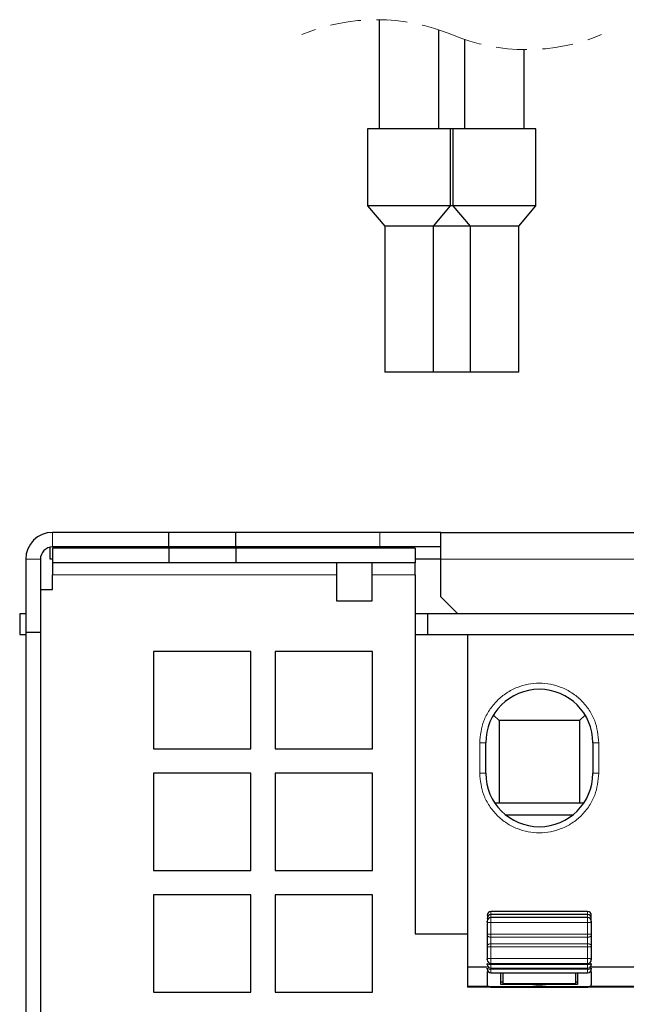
# Model space of a CAD drawing. Header units: millimetres. Extents: x 5 to 418, y 2 to 292.
# Tile 3 of 20: x 61 to 86, y 36 to 77. Entities that reach past the tile are written whole.
import ezdxf

# ---------------------------------------------------------------- set-up
doc = ezdxf.new("R2010")
doc.units = ezdxf.units.MM
doc.linetypes.add('HIDDEN', pattern=[1.905, 1.27, -0.635])

msp = doc.modelspace()

# ---------------------------------------------------------------- linework, layer by layer
at = {"color": 7, "linetype": 'Continuous', "lineweight": 25}
for p, q in [((76.2321, 76.7237), (76.2321, 72.2325)), ((78.6821, 72.2325), (78.6821, 76.3076)), ((79.7395, 75.9102), (79.7395, 72.2325)), ((82.1895, 72.2325), (82.1895, 75.4941)), ((75.7571, 72.2325), (75.7571, 69.0667)), ((82.6645, 72.2325), (75.7571, 72.2325)), ((79.1571, 69.0667), (79.1571, 72.2325)), ((79.2645, 72.2325), (79.2645, 69.0667)), ((82.6645, 69.0667), (82.6645, 72.2325)), ((75.7571, 69.0667), (76.4571, 68.2325)), ((82.6645, 69.0667), (75.7571, 69.0667)), ((78.4571, 68.2325), (79.1571, 69.0667)), ((79.2645, 69.0667), (79.9645, 68.2325)), ((81.9645, 68.2325), (82.6645, 69.0667)), ((76.4571, 68.2325), (76.4571, 62.2325)), ((81.9645, 68.2325), (76.4571, 68.2325)), ((78.4571, 62.2325), (78.4571, 68.2325)), ((79.9645, 68.2325), (79.9645, 62.2325)), ((81.9645, 62.2325), (81.9645, 68.2325)), ((81.9645, 62.2325), (76.4571, 62.2325)), ((67.5861, 55.6466), (62.8108, 55.6466)), ((67.5861, 55.0466), (67.5861, 55.6466)), ((70.3361, 55.6466), (67.5861, 55.6466)), ((70.3361, 55.0466), (70.3361, 55.6466)), ((76.2611, 55.6466), (70.3361, 55.6466)), ((78.7611, 55.6466), (76.2611, 55.6466)), ((78.7611, 55.6466), (93.7611, 55.6466)), ((78.7611, 54.5466), (78.7611, 55.6466)), ((62.7108, 54.5466), (62.7108, 55.0365)), ((67.5861, 55.0466), (62.8108, 55.0466)), ((62.8108, 54.9962), (62.8108, 54.3962)), ((67.5858, 54.9962), (62.8108, 54.9962)), ((67.5858, 54.9962), (67.5858, 54.3962)), ((70.3358, 54.9962), (67.5858, 54.9962)), ((70.3361, 55.0466), (67.5861, 55.0466)), ((70.3358, 54.9962), (70.3358, 54.3962)), ((77.7108, 54.9962), (70.3358, 54.9962)), ((76.2611, 55.0466), (70.3361, 55.0466)), ((74.4733, 55.0466), (74.4733, 54.9962)), ((75.9483, 54.9962), (75.9483, 55.0466)), ((78.7611, 55.0466), (76.2611, 55.0466)), ((77.7108, 54.9962), (77.7108, 54.3962)), ((61.7108, 54.5466), (61.7108, 51.5462)), ((62.3108, 54.5466), (62.3108, 51.5462)), ((62.8108, 54.5466), (62.7108, 54.5466)), ((67.5858, 54.3962), (62.8108, 54.3962)), ((62.8108, 54.3962), (62.8108, 53.8962)), ((70.3358, 54.3962), (67.5858, 54.3962)), ((77.7108, 54.3962), (70.3358, 54.3962)), ((74.4733, 54.3962), (74.4733, 52.8388)), ((75.9483, 52.8388), (75.9483, 54.3962)), ((78.7611, 54.5466), (77.7108, 54.5466)), ((77.7108, 53.8962), (77.7108, 54.3962)), ((78.7611, 52.9966), (78.7611, 54.5466)), ((62.8108, 53.2962), (62.8108, 53.8962)), ((77.7108, 53.8962), (77.7108, 39.1462)), ((62.3358, 24.2462), (62.3358, 53.2962)), ((62.3358, 53.2962), (62.8108, 53.2962)), ((74.4733, 52.8388), (75.9483, 52.8388)), ((78.7611, 52.9966), (79.4615, 52.2962)), ((61.4608, 52.2962), (61.4608, 51.4462)), ((61.7108, 52.2962), (61.4608, 52.2962)), ((78.2108, 52.2962), (77.7108, 52.2962)), ((78.2108, 52.2962), (78.2108, 51.4462)), ((109.7108, 52.2962), (78.2108, 52.2962)), ((61.4608, 51.4462), (61.7108, 51.4462)), ((61.7108, 51.5462), (62.3108, 51.5462)), ((61.7108, 51.5462), (61.7108, 24.2462)), ((62.3108, 51.5462), (62.3108, 24.2462)), ((77.7108, 51.4462), (78.2108, 51.4462)), ((78.2108, 51.4462), (109.7108, 51.4462)), ((79.8608, 51.4462), (79.8608, 37.7926)), ((70.9608, 50.7462), (66.9608, 50.7462)), ((66.9608, 50.7462), (66.9608, 46.7462)), ((70.9608, 46.7462), (70.9608, 50.7462)), ((75.9608, 50.7462), (71.9608, 50.7462)), ((71.9608, 50.7462), (71.9608, 46.7462)), ((75.9608, 46.7462), (75.9608, 50.7462)), ((80.9313, 48.1397), (81.1608, 47.9102)), ((84.4608, 47.9102), (81.1608, 47.9102)), ((81.1608, 47.9102), (81.1608, 44.5118)), ((84.6903, 48.1397), (84.4608, 47.9102)), ((84.4608, 47.9102), (84.4608, 44.5118)), ((80.6108, 45.7462), (80.6108, 46.9962)), ((85.0108, 46.9962), (85.0108, 45.7462)), ((66.9608, 46.7462), (70.9608, 46.7462)), ((71.9608, 46.7462), (75.9608, 46.7462)), ((70.9608, 45.7462), (66.9608, 45.7462)), ((66.9608, 45.7462), (66.9608, 41.7462)), ((70.9608, 41.7462), (70.9608, 45.7462)), ((75.9608, 45.7462), (71.9608, 45.7462)), ((71.9608, 45.7462), (71.9608, 41.7462)), ((75.9608, 41.7462), (75.9608, 45.7462)), ((84.6318, 44.5118), (80.9897, 44.5118)), ((81.4212, 44.0406), (84.2003, 44.0406)), ((66.9608, 41.7462), (70.9608, 41.7462)), ((71.9608, 41.7462), (75.9608, 41.7462)), ((70.9608, 40.7462), (66.9608, 40.7462)), ((66.9608, 40.7462), (66.9608, 36.7462)), ((70.9608, 36.7462), (70.9608, 40.7462)), ((75.9608, 40.7462), (71.9608, 40.7462)), ((71.9608, 40.7462), (71.9608, 36.7462)), ((75.9608, 36.7462), (75.9608, 40.7462)), ((84.7983, 40.0579), (80.8233, 40.0579)), ((84.7983, 39.9349), (80.8233, 39.9349)), ((84.7983, 39.812), (80.8233, 39.812)), ((80.6733, 39.612), (80.6733, 39.1342)), ((84.9483, 39.612), (84.9483, 39.1342)), ((77.7108, 39.1462), (79.8608, 39.1462)), ((80.6733, 38.605), (80.6733, 38.1272)), ((84.9483, 38.605), (84.9483, 38.1272)), ((79.8608, 37.7926), (80.6733, 37.7926)), ((79.8608, 37.7926), (79.8608, 36.9892)), ((80.8233, 37.9272), (84.7983, 37.9272)), ((80.8233, 37.7332), (84.7983, 37.7332)), ((84.9483, 37.7926), (88.1733, 37.7926)), ((80.6733, 37.6018), (80.6733, 37.0167)), ((80.8233, 37.5392), (84.7983, 37.5392)), ((81.2358, 37.0652), (81.2358, 37.5392)), ((81.3108, 37.5392), (81.3108, 37.0965)), ((84.3108, 37.0965), (84.3108, 37.5392)), ((84.3858, 37.5392), (84.3858, 37.0652)), ((84.9483, 37.6018), (84.9483, 37.04)), ((79.8608, 36.9892), (79.8608, 36.9512)), ((80.8409, 36.9512), (79.8608, 36.9512)), ((80.6733, 37.0167), (80.7404, 36.9842)), ((80.8984, 36.9462), (82.1997, 36.9462)), ((81.2358, 37.1764), (81.3108, 37.1764)), ((84.3858, 37.0652), (81.2358, 37.0652)), ((81.3108, 37.0965), (84.3108, 37.0965)), ((82.1997, 36.9462), (83.4218, 36.9462)), ((83.4218, 36.9462), (84.7231, 36.9462)), ((84.3108, 37.1764), (84.3858, 37.1764)), ((88.3409, 36.9512), (84.7806, 36.9512)), ((84.903, 36.9948), (84.8811, 36.9842)), ((66.9608, 36.7462), (70.9608, 36.7462)), ((71.9608, 36.7462), (75.9608, 36.7462))]:
    msp.add_line(p, q, dxfattribs=at)
at = {"color": 7, "linetype": 'Continuous', "lineweight": 18}
for p, q in [((62.8108, 55.6466), (62.8108, 55.0466)), ((76.2611, 55.6466), (76.2611, 55.0466)), ((61.7108, 54.5466), (62.3108, 54.5466)), ((93.7611, 54.5466), (78.7611, 54.5466)), ((62.8108, 53.8962), (74.4733, 53.8962)), ((75.9483, 53.8962), (77.7108, 53.8962)), ((80.3608, 45.7462), (80.3608, 46.9962)), ((80.3608, 46.9962), (80.6108, 46.9962)), ((85.2608, 46.9962), (85.0108, 46.9962)), ((85.2608, 46.9962), (85.2608, 45.7462)), ((80.6108, 45.7462), (80.3608, 45.7462)), ((85.2608, 45.7462), (85.0108, 45.7462)), ((80.8233, 39.9349), (80.8233, 40.0579)), ((80.8233, 39.9349), (80.8233, 39.812)), ((80.8233, 39.812), (80.8233, 39.612)), ((84.7983, 39.9349), (84.7983, 40.0579)), ((84.7983, 39.812), (84.7983, 39.9349)), ((84.7983, 39.612), (84.7983, 39.812)), ((80.8233, 39.612), (80.6733, 39.612)), ((80.8233, 39.612), (80.8233, 39.1342)), ((80.8233, 39.612), (84.7983, 39.612)), ((84.9483, 39.612), (84.7983, 39.612)), ((84.7983, 39.1342), (84.7983, 39.612)), ((80.8233, 39.1342), (80.6733, 39.1342)), ((80.8233, 39.1342), (80.8233, 39.0019)), ((80.8233, 39.1342), (84.7983, 39.1342)), ((80.8233, 39.0019), (84.7983, 39.0019)), ((80.8233, 38.7373), (80.8233, 39.0019)), ((84.7983, 39.0019), (84.7983, 39.1342)), ((84.9483, 39.1342), (84.7983, 39.1342)), ((84.7983, 39.0019), (84.7983, 38.7373)), ((80.8233, 38.605), (80.6733, 38.605)), ((80.8233, 38.7373), (80.8233, 38.605)), ((84.7983, 38.7373), (80.8233, 38.7373)), ((80.8233, 38.605), (80.8233, 38.1272)), ((84.7983, 38.605), (80.8233, 38.605)), ((84.7983, 38.605), (84.7983, 38.7373)), ((84.9483, 38.605), (84.7983, 38.605)), ((84.7983, 38.1272), (84.7983, 38.605)), ((80.8233, 38.1272), (80.6733, 38.1272)), ((80.8233, 38.1272), (80.8233, 37.9272)), ((84.7983, 38.1272), (80.8233, 38.1272)), ((84.9483, 38.1272), (84.7983, 38.1272)), ((84.7983, 37.9272), (84.7983, 38.1272)), ((80.8233, 37.8804), (80.8233, 37.9272)), ((84.7983, 37.8804), (80.8233, 37.8804)), ((80.8233, 37.8804), (80.8233, 37.7332)), ((80.8233, 37.6865), (80.8233, 37.7332)), ((84.7983, 37.6865), (80.8233, 37.6865)), ((80.8233, 37.5392), (80.8233, 37.6865)), ((84.7983, 37.9272), (84.7983, 37.8804)), ((84.7983, 37.7332), (84.7983, 37.8804)), ((84.7983, 37.7332), (84.7983, 37.6865)), ((84.7983, 37.6865), (84.7983, 37.5392)), ((79.8608, 36.9892), (80.7301, 36.9892)), ((80.7404, 36.9842), (82.5444, 36.9842)), ((83.0771, 36.9842), (84.8811, 36.9842)), ((84.8914, 36.9892), (88.2301, 36.9892))]:
    msp.add_line(p, q, dxfattribs=at)
at = {"color": 7, "linetype": 'Continuous', "lineweight": 18, "flags": 128}
for points in [[(80.7472, 39.9142), (80.7399, 39.9128), (80.7172, 39.9069), (80.6985, 39.8998), (80.6847, 39.8916), (80.6761, 39.8828), (80.6733, 39.8736)], [(80.7475, 39.7914), (80.7399, 39.7899), (80.7172, 39.7841), (80.6985, 39.7769), (80.6847, 39.7687), (80.6761, 39.7599), (80.6733, 39.7507)], [(84.9483, 39.7507), (84.9454, 39.7599), (84.9368, 39.7687), (84.923, 39.7769), (84.9043, 39.7841), (84.8816, 39.7899), (84.8741, 39.7914)], [(84.9483, 39.8736), (84.9454, 39.8828), (84.9368, 39.8916), (84.923, 39.8998), (84.9043, 39.9069), (84.8816, 39.9128), (84.8743, 39.9142)], [(80.8233, 39.0019), (80.794, 39.0038), (80.7659, 39.0094), (80.7399, 39.0186), (80.7172, 39.031), (80.6985, 39.046), (80.6847, 39.0631), (80.6761, 39.0818), (80.6733, 39.1011)], [(84.9483, 39.1011), (84.9454, 39.0818), (84.9368, 39.0631), (84.923, 39.046), (84.9043, 39.031), (84.8816, 39.0186), (84.8557, 39.0094), (84.8275, 39.0038), (84.7983, 39.0019)], [(80.8233, 38.7373), (80.794, 38.7354), (80.7659, 38.7298), (80.7399, 38.7206), (80.7172, 38.7083), (80.6985, 38.6932), (80.6847, 38.6761), (80.6761, 38.6575), (80.6733, 38.6381)], [(84.9483, 38.6381), (84.9454, 38.6575), (84.9368, 38.6761), (84.923, 38.6932), (84.9043, 38.7083), (84.8816, 38.7206), (84.8557, 38.7298), (84.8275, 38.7354), (84.7983, 38.7373)]]:
    msp.add_lwpolyline(points, dxfattribs=at)
at = {"color": 7, "linetype": 'HIDDEN', "lineweight": 18}
for centre, start, end in [((76.1339, 68.7245), 67.38014, 112.61986), ((82.2876, 83.4934), 247.38014, 292.61986)]:
    msp.add_arc(centre, 7.9998, start, end, dxfattribs=at)
at = {"color": 7, "linetype": 'Continuous', "lineweight": 25}
for centre, radius, start, end in [((62.8108, 54.5466), 1.1, 90, 180), ((62.8108, 54.5466), 0.5, 90, 180), ((82.8108, 46.9962), 2.2, 0, 180), ((82.8108, 45.7462), 2.2, 180, 0), ((80.8233, 39.9079), 0.15, 90, 180), ((80.8233, 39.7849), 0.15, 90, 180), ((80.8233, 39.662), 0.15, 90, 180), ((84.7983, 39.9079), 0.15, 0, 90), ((84.7983, 39.7849), 0.15, 0, 90), ((84.7983, 39.662), 0.15, 0, 90), ((80.8233, 38.0772), 0.15, 180, 270), ((84.7983, 38.0772), 0.15, 270, 0), ((80.8233, 37.8832), 0.15, 180, 270), ((80.8233, 37.6892), 0.15, 180, 270), ((84.7983, 37.8832), 0.15, 270, 0), ((84.7983, 37.6892), 0.15, 270, 0)]:
    msp.add_arc(centre, radius, start, end, dxfattribs=at)
at = {"color": 7, "linetype": 'Continuous', "lineweight": 18}
for centre, start, end in [((80.7884, 38.0522), 228.9502, 281.48057), ((80.7884, 37.8583), 228.96643, 281.47787), ((84.8332, 38.0522), 258.51943, 311.0498), ((84.8332, 37.8583), 258.52213, 311.03357)]:
    msp.add_arc(centre, 0.1753, start, end, dxfattribs=at)
at = {"color": 7, "linetype": 'Continuous', "lineweight": 25}
for centre, major_axis, ratio, start_param, end_param in [((80.8984, 39.4462), (0, 2.5), 0.3639702, 2.9670597, 3.1415927), ((82.8108, 36.8845), (0.625, 0), 0.176327, 1.1305296, 2.0110631), ((84.7231, 39.4462), (0, 2.5), 0.3639702, 3.1415927, 3.3161256), ((84.1983, 37.04), (0.75, 0), 0.176327, 5.9341195, 6.2831853)]:
    msp.add_ellipse(centre, major_axis=major_axis, ratio=ratio, start_param=start_param, end_param=end_param, dxfattribs=at)
at = {"color": 7, "linetype": 'Continuous', "lineweight": 18}
for points, knots in [([(80.3608, 46.9962), (80.3935, 47.3044), (80.4438, 47.7785), (80.7493, 48.349), (81.0655, 48.741), (81.4581, 49.0592), (82.0285, 49.3552), (82.8108, 49.5054), (83.5931, 49.3552), (84.1635, 49.0592), (84.556, 48.741), (84.8722, 48.349), (85.1777, 47.7785), (85.228, 47.3044), (85.2608, 46.9962)], [0, 0, 0, 0, 0.1197284, 0.1841803, 0.25, 0.3158197, 0.3802716, 0.5, 0.6197284, 0.6841803, 0.75, 0.8158197, 0.8802716, 1, 1, 1, 1]), ([(85.2608, 45.7462), (85.228, 45.438), (85.1777, 44.964), (84.8722, 44.3934), (84.556, 44.0014), (84.1635, 43.6832), (83.5931, 43.3872), (82.8108, 43.237), (82.0285, 43.3872), (81.4581, 43.6832), (81.0655, 44.0014), (80.7493, 44.3934), (80.4438, 44.964), (80.3935, 45.438), (80.3608, 45.7462)], [0, 0, 0, 0, 0.11972842, 0.18418033, 0.25, 0.31581967, 0.38027158, 0.5, 0.61972842, 0.68418033, 0.75, 0.81581967, 0.88027158, 1, 1, 1, 1])]:
    msp.add_open_spline(points, degree=3, knots=knots, dxfattribs=at)
at = {"color": 7, "linetype": 'Continuous', "lineweight": 25}
for points, knots in [([(80.6733, 39.6388), (80.6733, 39.643), (80.6733, 39.6516), (80.6733, 39.6594), (80.6733, 39.663), (80.6733, 39.6608), (80.6733, 39.654), (80.6733, 39.6426), (80.6733, 39.6282), (80.6733, 39.6174), (80.6733, 39.612)], [0, 0, 0, 0, 0.1241793, 0.2499156, 0.3734555, 0.4999226, 0.6234511, 0.7499128, 0.874194, 1, 1, 1, 1]), ([(84.9483, 39.6388), (84.9483, 39.643), (84.9483, 39.6516), (84.9483, 39.6594), (84.9483, 39.663), (84.9483, 39.6608), (84.9483, 39.654), (84.9483, 39.6426), (84.9483, 39.6282), (84.9483, 39.6174), (84.9483, 39.612)], [0, 0, 0, 0, 0.1241793, 0.2499156, 0.3734555, 0.4999226, 0.6234511, 0.7499128, 0.874194, 1, 1, 1, 1]), ([(80.6733, 38.1272), (80.6733, 38.122), (80.6733, 38.1115), (80.6733, 38.0973), (80.6733, 38.0859), (80.6733, 38.0789), (80.6733, 38.0763), (80.6733, 38.0791), (80.6733, 38.0861), (80.6733, 38.0942), (80.6733, 38.0983)], [0, 0, 0, 0, 0.1241835, 0.2499194, 0.3734606, 0.4999258, 0.6234563, 0.7499167, 0.8741983, 1, 1, 1, 1]), ([(84.9483, 38.1272), (84.9483, 38.122), (84.9483, 38.1115), (84.9483, 38.0973), (84.9483, 38.0859), (84.9483, 38.0789), (84.9483, 38.0763), (84.9483, 38.0791), (84.9483, 38.0861), (84.9483, 38.0942), (84.9483, 38.0983)], [0, 0, 0, 0, 0.1241835, 0.2499194, 0.3734606, 0.4999258, 0.6234563, 0.7499167, 0.8741983, 1, 1, 1, 1]), ([(80.6733, 37.92), (80.6733, 37.9156), (80.6733, 37.9067), (80.6733, 37.8959), (80.6733, 37.8877), (80.6733, 37.8834), (80.6733, 37.8828), (80.6733, 37.8864), (80.6733, 37.8934), (80.6733, 37.9007), (80.6733, 37.9043)], [0, 0, 0, 0, 0.124204, 0.2499374, 0.3734849, 0.4999412, 0.6234815, 0.7499353, 0.8742191, 1, 1, 1, 1]), ([(80.6733, 37.726), (80.6733, 37.7208), (80.6733, 37.7101), (80.6733, 37.6981), (80.6733, 37.6902), (80.6733, 37.6884), (80.6733, 37.6919), (80.6733, 37.7012), (80.6733, 37.7144), (80.6733, 37.7254), (80.6733, 37.731)], [0, 0, 0, 0, 0.1241677, 0.2499052, 0.3734417, 0.4999141, 0.6234369, 0.7499021, 0.8741822, 1, 1, 1, 1]), ([(84.9483, 37.92), (84.9483, 37.9156), (84.9483, 37.9067), (84.9483, 37.8959), (84.9483, 37.8877), (84.9483, 37.8834), (84.9483, 37.8828), (84.9483, 37.8864), (84.9483, 37.8934), (84.9483, 37.9007), (84.9483, 37.9043)], [0, 0, 0, 0, 0.124204, 0.2499374, 0.3734849, 0.4999412, 0.6234815, 0.7499353, 0.8742191, 1, 1, 1, 1]), ([(84.9483, 37.726), (84.9483, 37.7208), (84.9483, 37.7102), (84.9483, 37.6982), (84.9483, 37.6903), (84.9483, 37.6884), (84.9483, 37.6917), (84.9483, 37.7007), (84.9483, 37.7137), (84.9483, 37.7246), (84.9483, 37.7301)], [0, 0, 0, 0, 0.1241693, 0.2499067, 0.3734437, 0.4999153, 0.6234388, 0.7499036, 0.8741839, 1, 1, 1, 1]), ([(82.1997, 36.9462), (82.221, 36.9478), (82.2636, 36.9511), (82.3927, 36.9697), (82.4986, 36.9798), (82.5444, 36.9842)], [0, 0, 0, 0, 0.3620385, 0.7238305, 1, 1, 1, 1]), ([(83.0771, 36.9842), (83.1377, 36.9782), (83.2588, 36.9661), (83.3735, 36.9491), (83.4076, 36.9471), (83.4218, 36.9462)], [0, 0, 0, 0, 0.3682198, 0.7364634, 1, 1, 1, 1])]:
    msp.add_open_spline(points, degree=3, knots=knots, dxfattribs=at)
for points in [[(80.6733, 39.1342), (80.6733, 39.1281), (80.6733, 39.1159), (80.6733, 39.106), (80.6733, 39.1011)], [(80.6733, 39.1011), (80.6733, 39.0665), (80.6733, 38.9973), (80.6733, 38.9122), (80.6733, 38.8696)], [(80.6733, 38.8696), (80.6733, 38.827), (80.6733, 38.7419), (80.6733, 38.6727), (80.6733, 38.6381)], [(84.9483, 39.1342), (84.9483, 39.1281), (84.9483, 39.1159), (84.9483, 39.106), (84.9483, 39.1011)], [(84.9483, 39.1011), (84.9483, 39.0665), (84.9483, 38.9973), (84.9483, 38.9122), (84.9483, 38.8696)], [(84.9483, 38.8696), (84.9483, 38.827), (84.9483, 38.7419), (84.9483, 38.6727), (84.9483, 38.6381)], [(80.6733, 38.6381), (80.6733, 38.6332), (80.6733, 38.6233), (80.6733, 38.6111), (80.6733, 38.605)], [(84.9483, 38.6381), (84.9483, 38.6332), (84.9483, 38.6233), (84.9483, 38.6111), (84.9483, 38.605)]]:
    msp.add_open_spline(points, degree=3, dxfattribs=at)

doc.saveas('drawing.dxf')
